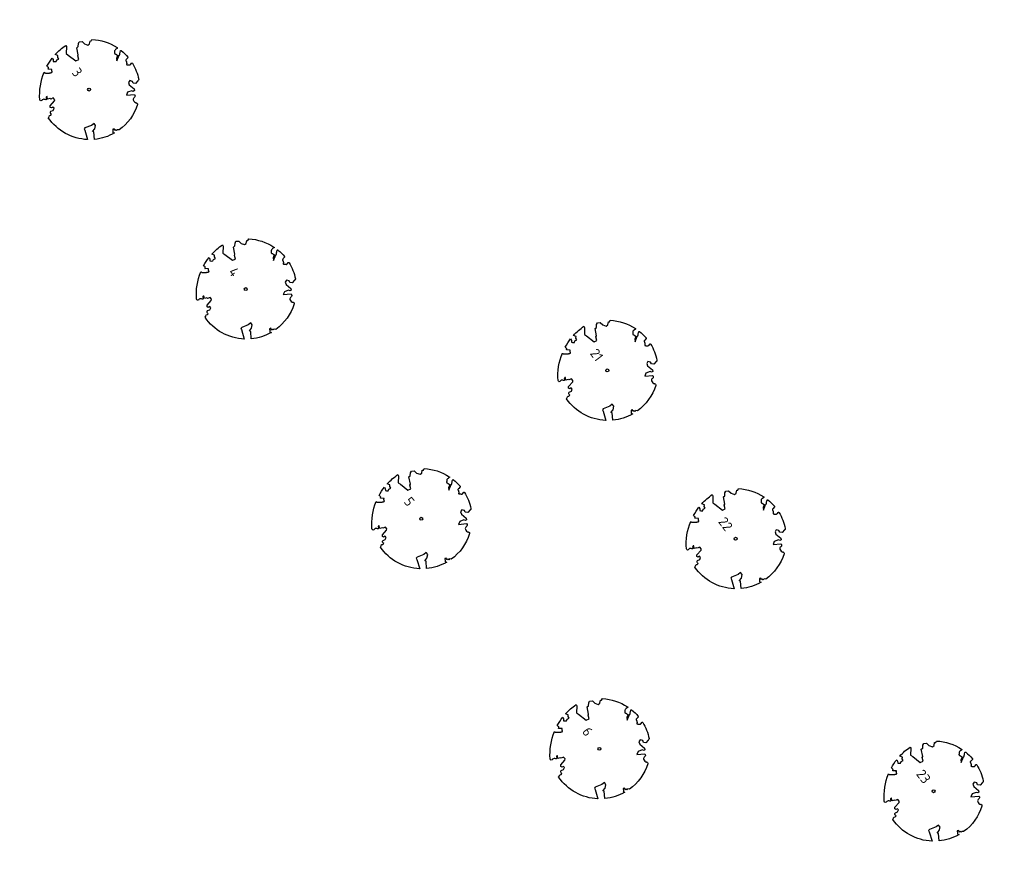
# Model space of a CAD drawing. Header units: metres. Extents: x 197067 to 197667, y 354825 to 355599.
# Tile 13 of 14: x 197092 to 197131, y 355521 to 355555. Entities that reach past the tile are written whole.
import ezdxf

# ---------------------------------------------------------------- set-up
doc = ezdxf.new("R2010")
doc.units = ezdxf.units.M
doc.layers.add('V-WE-GR-BOOM-S', color=10, linetype='Continuous', lineweight=25)
doc.styles.add('NLCS-ISO-M500-T25', font='NLCS-ISO.ttf', dxfattribs={"height": 1})

# ---------------------------------------------------------------- blocks, each defined once
blk = doc.blocks.new('*U2')
at = {"color": 252}
blk.add_lwpolyline([(0.433, 4.712), (0.441, 4.722), (0.45, 4.731), (0.457, 4.739), (0.465, 4.746), (0.473, 4.754), (0.48, 4.761), (0.487, 4.77), (0.494, 4.779), (0.501, 4.79), (0.508, 4.802), (0.513, 4.817), (0.516, 4.836), (0.517, 4.858), (0.515, 4.885), (0.509, 4.916), (0.475, 5.034, -0.52938), (0.529, 5.099, -0.087139), (2.218, 4.625, -0.372341), (2.284, 4.473), (2.354, 4.119), (2.18, 3.946), (1.992, 3.985), (1.767, 3.817), (1.853, 3.602), (2.086, 3.527), (2.712, 3.671), (2.864, 3.587), (2.85, 3.453), (2.707, 3.365), (2.577, 2.941), (2.743, 2.67), (3.168, 3.347, -0.504641), (3.406, 3.14, 0.331948), (3.544, 2.921, 0.282008), (3.993, 3.004), (3.957, 2.985, -0.512156), (4.163, 2.984, -0.16076), (5.094, -0.056), (4.977, -0.169), (4.976, -0.294), (4.862, -0.315), (4.876, -0.438), (4.698, -0.381), (4.644, -0.519), (4.864, -0.665), (4.933, -0.72), (5.054, -0.599, -0.106371), (4.341, -2.61), (3.705, -2.201), (3.588, -2.282), (3.512, -1.945), (3.286, -1.673), (3.024, -1.676), (3.03, -1.99), (2.83, -2.678), (2.861, -2.809), (3.005, -2.829), (3.93, -3.183, -0.236298), (-0.225, -5.013, 0.159625), (-0.347, -4.77, 0.350802), (-0.315, -4.528, -0.504641), (-0.6, -4.393), (-0.531, -4.17), (-0.647, -3.962), (-0.802, -3.978), (-0.825, -4.144), (-0.942, -4.211), (-1.08, -4.106), (-1.2, -3.475), (-1.291, -3.384), (-1.522, -3.391), (-1.586, -3.665), (-1.68, -3.694), (-1.769, -3.923), (-2.003, -3.798, 0.733583), (-1.918, -3.973, -0.861625), (-1.87, -4.128, 0.279978), (-2.043, -4.393), (-2.036, -4.403, -0.827056), (-2.208, -4.583, -0.116774), (-4.152, -2.556), (-4.114, -2.549), (-4.084, -2.541), (-4.059, -2.531), (-4.039, -2.52), (-4.024, -2.509), (-4.013, -2.498), (-4.004, -2.486), (-3.768, -2.184), (-3.762, -2.173), (-3.758, -2.163), (-3.755, -2.153), (-3.752, -2.143), (-3.748, -2.133), (-3.745, -2.123), (-3.74, -2.111), (-3.735, -2.099), (-3.729, -2.085), (-3.721, -2.071), (-3.713, -2.056), (-3.705, -2.04), (-3.697, -2.024), (-3.689, -2.007), (-3.682, -1.991), (-3.676, -1.975), (-3.671, -1.959), (-3.668, -1.944), (-3.666, -1.929), (-3.665, -1.916), (-3.666, -1.904), (-3.668, -1.893), (-3.671, -1.884), (-3.676, -1.877), (-3.682, -1.872), (-3.69, -1.869), (-3.698, -1.867), (-3.708, -1.866), (-3.718, -1.865), (-3.729, -1.864), (-3.74, -1.863), (-3.752, -1.86), (-3.764, -1.856), (-3.776, -1.85), (-3.788, -1.843), (-3.801, -1.835), (-3.813, -1.826), (-3.826, -1.816), (-3.84, -1.806), (-3.853, -1.796), (-3.866, -1.785), (-3.88, -1.774), (-3.893, -1.762), (-3.907, -1.75), (-4.15, -2.028), (-4.162, -2.015), (-4.173, -2), (-4.183, -1.984), (-4.193, -1.968), (-4.204, -1.951), (-4.219, -1.938), (-4.242, -1.928), (-4.274, -1.924), (-4.319, -1.929), (-4.379, -1.942), (-4.457, -1.967, -0.040997), (-4.791, -1.027), (-4.617, -1.057), (-4.463, -1.156), (-4.38, -1.082), (-4.281, -0.927), (-4.376, -0.782), (-4.323, -0.567), (-4.52, -0.551), (-4.652, -0.423), (-4.892, -0.58, -0.05814), (-4.988, 0.829), (-4.852, 0.802), (-4.298, 0.364), (-4.06, 0.447), (-3.128, 0.693), (-3.049, 1), (-3.409, 1.144), (-3.464, 1.261), (-4.121, 1.584), (-4.136, 1.769), (-4.358, 1.957), (-4.448, 2.14), (-4.297, 2.378), (-3.958, 2.431), (-3.65, 2.633), (-3.646, 2.84), (-3.838, 3.066), (-3.787, 3.162), (-3.863, 3.31, -0.13428), (-1.664, 4.835, -0.541727), (-1.597, 4.783), (-1.608, 4.639), (-1.605, 4.565), (-1.595, 4.508), (-1.579, 4.465), (-1.558, 4.434), (-1.535, 4.41), (-1.511, 4.392), (-1.487, 4.376), (-1.465, 4.359), (-1.446, 4.342), (-1.428, 4.325), (-1.411, 4.309), (-1.395, 4.295), (-1.38, 4.284), (-1.364, 4.276), (-1.347, 4.272), (-1.33, 4.272), (-1.312, 4.277), (-1.292, 4.285), (-1.273, 4.294), (-1.252, 4.305), (-1.232, 4.316), (-1.211, 4.327), (-1.189, 4.336), (-1.168, 4.342), (-1.147, 4.347), (-1.126, 4.35), (-1.105, 4.353), (-1.085, 4.356), (-1.066, 4.36), (-1.048, 4.365), (-1.031, 4.372), (-1.015, 4.382), (-1, 4.394), (-0.986, 4.408), (-0.973, 4.424), (-0.963, 4.324), (-0.94, 4.298), (-0.834, 4.118), (-0.611, 3.996), (-0.927, 4.508), (-0.921, 4.523), (-0.917, 4.539), (-0.915, 4.553), (-0.916, 4.568), (-0.92, 4.583), (-0.927, 4.598), (-0.938, 4.613), (-0.953, 4.629), (-0.972, 4.647), (-0.994, 4.667), (-1.02, 4.691), (-1.05, 4.719), (-1.082, 4.754), (-1.117, 4.795), (-1.199, 4.901, -0.543104), (-1.171, 4.981, -0.046766), (-0.234, 5.117, -0.385168), (-0.182, 5.074), (-0.152, 4.882), (-0.138, 4.822), (-0.121, 4.78), (-0.104, 4.753), (-0.085, 4.737), (-0.066, 4.73), (-0.047, 4.727), (-0.027, 4.726), (-0.009, 4.724), (0.009, 4.72), (0.027, 4.716), (0.044, 4.71), (0.061, 4.704), (0.077, 4.697), (0.093, 4.689), (0.109, 4.682), (0.124, 4.675), (0.139, 4.668), (0.153, 4.66), (0.167, 4.653), (0.18, 4.645), (0.191, 4.638), (0.202, 4.629), (0.211, 4.621), (0.219, 4.611), (0.225, 4.602), (0.231, 4.593), (0.236, 4.584), (0.242, 4.576), (0.247, 4.569), (0.253, 4.564), (0.26, 4.56), (0.269, 4.559), (0.278, 4.56), (0.289, 4.563), (0.3, 4.568), (0.312, 4.574), (0.324, 4.582), (0.336, 4.592), (0.348, 4.603), (0.36, 4.616), (0.371, 4.63), (0.382, 4.644), (0.393, 4.659), (0.404, 4.673), (0.414, 4.687), (0.423, 4.7)], format="xyb", close=True, dxfattribs=at)
blk.add_circle((0, 0), 0.15, dxfattribs=at)
at = {"color": 7, "style": 'NLCS-ISO-M500-T25'}
for tag, p in [('NR', (-2.462, -0.402)), ('NAAM', (-2.462, -1.602))]:
    blk.add_attdef(tag, p, '', height=1, dxfattribs=at)
at = {"color": 7, "style": 'NLCS-ISO-M500-T25', "flags": 1}
for tag, p in [('WETNAAM', (-2.462, -2.802)), ('STAMDIA', (-2.462, -4.002)), ('STAMOMTR', (-2.462, -5.202)), ('OPMERKING', (-2.462, -6.402))]:
    blk.add_attdef(tag, p, '', height=1, dxfattribs=at)

msp = doc.modelspace()

# ---------------------------------------------------------------- block references
at = {"layer": 'V-WE-GR-BOOM-S'}
ref = msp.add_blockref('*U2', (197094.433, 355551.79), dxfattribs=dict(at, xscale=0.4, yscale=0.4, zscale=0.4, rotation=307.28604508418))
ref.add_attrib('NR', '3', (197093.709, 355552.476), dxfattribs={"layer": '0', "color": 7, "height": 0.4, "rotation": 307.286, "style": 'NLCS-ISO-M500-T25'})
ref = msp.add_blockref('*U2', (197100.773, 355543.717), dxfattribs=dict(at, xscale=0.4, yscale=0.4, zscale=0.4, rotation=307.28604508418))
ref.add_attrib('NR', '4', (197100.049, 355544.403), dxfattribs={"layer": '0', "color": 7, "height": 0.4, "rotation": 307.286, "style": 'NLCS-ISO-M500-T25'})
ref = msp.add_blockref('*U2', (197115.4, 355540.422), dxfattribs=dict(at, xscale=0.4, yscale=0.4, zscale=0.4, rotation=307.28604508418))
ref.add_attrib('NR', '21', (197114.676, 355541.108), dxfattribs={"layer": '0', "color": 7, "height": 0.4, "rotation": 307.286, "style": 'NLCS-ISO-M500-T25'})
ref = msp.add_blockref('*U2', (197107.869, 355534.419), dxfattribs=dict(at, xscale=0.4, yscale=0.4, zscale=0.4, rotation=307.28604508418))
ref.add_attrib('NR', '5', (197107.145, 355535.105), dxfattribs={"layer": '0', "color": 7, "height": 0.4, "rotation": 307.286, "style": 'NLCS-ISO-M500-T25'})
ref = msp.add_blockref('*U2', (197120.592, 355533.609), dxfattribs=dict(at, xscale=0.4, yscale=0.4, zscale=0.4, rotation=307.28604508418))
ref.add_attrib('NR', '22', (197119.868, 355534.295), dxfattribs={"layer": '0', "color": 7, "height": 0.4, "rotation": 307.286, "style": 'NLCS-ISO-M500-T25'})
ref = msp.add_blockref('*U2', (197115.081, 355525.108), dxfattribs=dict(at, xscale=0.4, yscale=0.4, zscale=0.4, rotation=307.28604508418))
ref.add_attrib('NR', '6', (197114.357, 355525.794), dxfattribs={"layer": '0', "color": 7, "height": 0.4, "rotation": 307.286, "style": 'NLCS-ISO-M500-T25'})
ref = msp.add_blockref('*U2', (197128.598, 355523.394), dxfattribs=dict(at, xscale=0.4, yscale=0.4, zscale=0.4, rotation=307.28604508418))
ref.add_attrib('NR', '23', (197127.874, 355524.08), dxfattribs={"layer": '0', "color": 7, "height": 0.4, "rotation": 307.286, "style": 'NLCS-ISO-M500-T25'})

doc.saveas('drawing.dxf')
